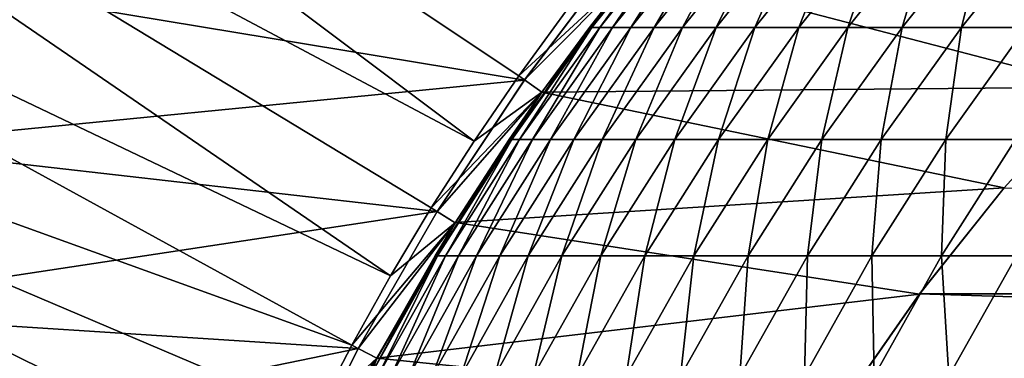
# Model space of a CAD drawing. Header units: metres. Extents: x -24 to 236, y -24 to 24.
# Tile 48 of 256: x -9.19 to -5.71, y 4.26 to 5.46. Entities that reach past the tile are written whole.
import ezdxf

# ---------------------------------------------------------------- set-up
doc = ezdxf.new("R2010")
doc.units = ezdxf.units.M
doc.layers.add('solid_10392024', color=7, linetype='CONTINUOUS')

msp = doc.modelspace()

# ---------------------------------------------------------------- linework, layer by layer
at = {"layer": 'solid_10392024'}
for points in [[(-12.012019, 7.383861, 4.4), (-7.585749, 5.026571, 9.4), (-11.587092, 8.034258, 4.4)], [(-11.587092, 8.034258, 4.4), (-7.585749, 5.026571, 9.4), (-7.427437, 5.257637, 9.4)], [(-11.587092, 8.034258, 4.4), (-7.427437, 5.257637, 9.4), (-7.261862, 5.484042, 9.4)], [(-12.400513, 6.710982, 4.4), (-7.880742, 4.550074, 9.4), (-12.012019, 7.383861, 4.4)], [(-12.012019, 7.383861, 4.4), (-7.880742, 4.550074, 9.4), (-7.736771, 4.790822, 9.4)], [(-12.012019, 7.383861, 4.4), (-7.736771, 4.790822, 9.4), (-7.585749, 5.026571, 9.4)], [(-12.751386, 6.017655, 4.4), (-8.017263, 4.305011, 9.4), (-12.400513, 6.710982, 4.4)], [(-12.400513, 6.710982, 4.4), (-8.017263, 4.305011, 9.4), (-7.880742, 4.550074, 9.4)], [(-13.063561, 5.305975, 4.4), (-8.266925, 3.803605, 9.4), (-12.751386, 6.017655, 4.4)], [(-12.751386, 6.017655, 4.4), (-8.266925, 3.803605, 9.4), (-8.145937, 4.056316, 9.4)], [(-12.751386, 6.017655, 4.4), (-8.145937, 4.056316, 9.4), (-8.017263, 4.305011, 9.4)], [(-7.168928, 5.42909, 61.307861), (-6.864164, 5.810113, 61.306396), (-6.873325, 5.810112, 57.5)], [(-7.168928, 5.42909, 61.307861), (-7.141445, 5.429093, 65.115204), (-6.864164, 5.810113, 61.306396)], [(-7.168928, 5.42909, 61.307861), (-6.873325, 5.810112, 57.5), (-7.011725, 5.642314, 57.5)], [(-7.141445, 5.429093, 65.115204), (-6.836692, 5.810117, 65.112274), (-6.864164, 5.810113, 61.306396)], [(-7.141445, 5.429093, 65.115204), (-7.095659, 5.429097, 68.921501), (-6.836692, 5.810117, 65.112274)], [(-7.095659, 5.429097, 68.921501), (-6.790924, 5.810122, 68.917107), (-6.836692, 5.810117, 65.112274)], [(-7.095659, 5.429097, 68.921501), (-7.031587, 5.429101, 72.726242), (-6.790924, 5.810122, 68.917107)], [(-7.031587, 5.429101, 72.726242), (-6.726876, 5.810126, 72.720383), (-6.790924, 5.810122, 68.917107)], [(-7.031587, 5.429101, 72.726242), (-6.949244, 5.429104, 76.528915), (-6.726876, 5.810126, 72.720383)], [(-6.949244, 5.429104, 76.528915), (-6.644565, 5.81013, 76.521584), (-6.726876, 5.810126, 72.720383)], [(-6.949244, 5.429104, 76.528915), (-6.848645, 5.429106, 80.328995), (-6.644565, 5.81013, 76.521584)], [(-6.848645, 5.429106, 80.328995), (-6.544005, 5.810132, 80.320198), (-6.644565, 5.81013, 76.521584)], [(-6.848645, 5.429106, 80.328995), (-6.729807, 5.429107, 84.125961), (-6.544005, 5.810132, 80.320198)], [(-6.729807, 5.429107, 84.125961), (-6.425213, 5.810132, 84.115692), (-6.544005, 5.810132, 80.320198)], [(-6.729807, 5.429107, 84.125961), (-6.592746, 5.429105, 87.919304), (-6.425213, 5.810132, 84.115692)], [(-6.592746, 5.429105, 87.919304), (-6.288205, 5.810131, 87.907562), (-6.425213, 5.810132, 84.115692)], [(-6.592746, 5.429105, 87.919304), (-6.437477, 5.429102, 91.708504), (-6.288205, 5.810131, 87.907562)], [(-6.437477, 5.429102, 91.708504), (-6.132996, 5.810128, 91.695282), (-6.288205, 5.810131, 87.907562)], [(-6.437477, 5.429102, 91.708504), (-6.264016, 5.429099, 95.493042), (-6.132996, 5.810128, 91.695282)], [(-6.264016, 5.429099, 95.493042), (-5.959603, 5.810124, 95.47834), (-6.132996, 5.810128, 91.695282)], [(-6.264016, 5.429099, 95.493042), (-6.072378, 5.429095, 99.272392), (-5.959603, 5.810124, 95.47834)], [(-6.072378, 5.429095, 99.272392), (-5.768041, 5.81012, 99.256218), (-5.959603, 5.810124, 95.47834)], [(-6.072378, 5.429095, 99.272392), (-5.86258, 5.429091, 103.046051), (-5.768041, 5.81012, 99.256218)], [(-5.86258, 5.429091, 103.046051), (-5.558326, 5.810116, 103.028389), (-5.768041, 5.81012, 99.256218)], [(-5.86258, 5.429091, 103.046051), (-5.634638, 5.42909, 106.813499), (-5.558326, 5.810116, 103.028389)], [(-7.407158, 5.243), (-9.449837, 5.581293), (-7.070024, 5.689474)], [(-7.407032, 5.243192, 0.009358), (-7.407158, 5.243), (-7.070024, 5.689474)], [(-7.070014, 5.689491, 0.009358), (-7.407032, 5.243192, 0.009358), (-7.070024, 5.689474)], [(-7.011755, 5.642271, 0.009358), (-7.407032, 5.243192, 0.009358), (-7.070014, 5.689491, 0.009358)], [(-7.011755, 5.642271, 9.4), (-7.261862, 5.484042, 9.4), (-7.427437, 5.257637, 9.4)], [(-7.345779, 5.199945, 9.4), (-7.011755, 5.642271, 9.4), (-7.427437, 5.257637, 9.4)], [(-7.345779, 5.199945, 0.009358), (-7.407032, 5.243192, 0.009358), (-7.011755, 5.642271, 0.009358)], [(-7.012092, 5.641836), (-7.346153, 5.19942), (-7.345779, 5.199945, 0.009358)], [(-5.387224, 5.218031), (-7.346153, 5.19942), (-7.012092, 5.641836)], [(-7.011725, 5.642314, 57.5), (-7.011755, 5.642271, 9.4), (-7.345779, 5.199945, 9.4)], [(-7.178092, 5.429088, 57.5), (-7.011725, 5.642314, 57.5), (-7.345779, 5.199945, 9.4)], [(-7.012092, 5.641836), (-7.345779, 5.199945, 0.009358), (-7.011755, 5.642271, 0.009358)], [(-7.178092, 5.429088, 57.5), (-7.168928, 5.42909, 61.307861), (-7.011725, 5.642314, 57.5)], [(-5.387224, 5.218031), (-7.012092, 5.641836), (-5.041939, 5.55237)], [(-7.407158, 5.243), (-9.76402, 5.01141), (-9.449837, 5.581293)], [(-7.452594, 5.032109, 61.309223), (-7.168928, 5.42909, 61.307861), (-7.178092, 5.429088, 57.5)], [(-7.452594, 5.032109, 61.309223), (-7.425102, 5.032112, 65.117928), (-7.168928, 5.42909, 61.307861)], [(-7.452594, 5.032109, 61.309223), (-7.178092, 5.429088, 57.5), (-7.345772, 5.199965, 57.5)], [(-7.425102, 5.032112, 65.117928), (-7.141445, 5.429093, 65.115204), (-7.168928, 5.42909, 61.307861)], [(-7.425102, 5.032112, 65.117928), (-7.3793, 5.032116, 68.925591), (-7.141445, 5.429093, 65.115204)], [(-7.3793, 5.032116, 68.925591), (-7.095659, 5.429097, 68.921501), (-7.141445, 5.429093, 65.115204)], [(-7.3793, 5.032116, 68.925591), (-7.315205, 5.03212, 72.731705), (-7.095659, 5.429097, 68.921501)], [(-7.345772, 5.199965, 57.5), (-7.178092, 5.429088, 57.5), (-7.345779, 5.199945, 9.4)], [(-7.315205, 5.03212, 72.731705), (-7.031587, 5.429101, 72.726242), (-7.095659, 5.429097, 68.921501)], [(-7.315205, 5.03212, 72.731705), (-7.232832, 5.032123, 76.535736), (-7.031587, 5.429101, 72.726242)], [(-7.232832, 5.032123, 76.535736), (-6.949244, 5.429104, 76.528915), (-7.031587, 5.429101, 72.726242)], [(-7.232832, 5.032123, 76.535736), (-7.132198, 5.032125, 80.337181), (-6.949244, 5.429104, 76.528915)], [(-7.132198, 5.032125, 80.337181), (-6.848645, 5.429106, 80.328995), (-6.949244, 5.429104, 76.528915)], [(-7.132198, 5.032125, 80.337181), (-7.013317, 5.032125, 84.135521), (-6.848645, 5.429106, 80.328995)], [(-7.013317, 5.032125, 84.135521), (-6.729807, 5.429107, 84.125961), (-6.848645, 5.429106, 80.328995)], [(-7.013317, 5.032125, 84.135521), (-6.876206, 5.032124, 87.930237), (-6.729807, 5.429107, 84.125961)], [(-6.876206, 5.032124, 87.930237), (-6.592746, 5.429105, 87.919304), (-6.729807, 5.429107, 84.125961)], [(-6.876206, 5.032124, 87.930237), (-6.720881, 5.032121, 91.72081), (-6.592746, 5.429105, 87.919304)], [(-6.720881, 5.032121, 91.72081), (-6.437477, 5.429102, 91.708504), (-6.592746, 5.429105, 87.919304)], [(-6.720881, 5.032121, 91.72081), (-6.547356, 5.032117, 95.506721), (-6.437477, 5.429102, 91.708504)], [(-6.547356, 5.032117, 95.506721), (-6.264016, 5.429099, 95.493042), (-6.437477, 5.429102, 91.708504)], [(-6.547356, 5.032117, 95.506721), (-6.355649, 5.032114, 99.287453), (-6.264016, 5.429099, 95.493042)], [(-6.355649, 5.032114, 99.287453), (-6.072378, 5.429095, 99.272392), (-6.264016, 5.429099, 95.493042)], [(-6.355649, 5.032114, 99.287453), (-6.145774, 5.032111, 103.062492), (-6.072378, 5.429095, 99.272392)], [(-6.145774, 5.032111, 103.062492), (-5.86258, 5.429091, 103.046051), (-6.072378, 5.429095, 99.272392)], [(-6.145774, 5.032111, 103.062492), (-5.917748, 5.032109, 106.831322), (-5.86258, 5.429091, 103.046051)], [(-5.917748, 5.032109, 106.831322), (-5.634638, 5.42909, 106.813499), (-5.86258, 5.429091, 103.046051)], [(-5.917748, 5.032109, 106.831322), (-5.671587, 5.032111, 110.593422), (-5.634638, 5.42909, 106.813499)], [(-13.33607, 4.578127, 4.4), (-8.485609, 3.286967, 9.4), (-13.063561, 5.305975, 4.4)], [(-13.063561, 5.305975, 4.4), (-8.485609, 3.286967, 9.4), (-8.380257, 3.546904, 9.4)], [(-13.063561, 5.305975, 4.4), (-8.380257, 3.546904, 9.4), (-8.266925, 3.803605, 9.4)], [(-7.345779, 5.199945, 9.4), (-7.427437, 5.257637, 9.4), (-7.585749, 5.026571, 9.4)], [(-7.715642, 4.777472), (-9.76402, 5.01141), (-7.407158, 5.243)], [(-7.715516, 4.77766, 0.009358), (-7.715642, 4.777472), (-7.407158, 5.243)], [(-7.407032, 5.243192, 0.009358), (-7.715516, 4.77766, 0.009358), (-7.407158, 5.243)], [(-7.345779, 5.199945, 0.009358), (-7.715516, 4.77766, 0.009358), (-7.407032, 5.243192, 0.009358)], [(-7.345779, 5.199945, 9.4), (-7.585749, 5.026571, 9.4), (-7.736771, 4.790822, 9.4)], [(-7.651936, 4.737908, 9.4), (-7.345779, 5.199945, 9.4), (-7.736771, 4.790822, 9.4)], [(-7.651936, 4.737908, 0.009358), (-7.715516, 4.77766, 0.009358), (-7.345779, 5.199945, 0.009358)], [(-7.345772, 5.199965, 57.5), (-7.345779, 5.199945, 9.4), (-7.651936, 4.737908, 9.4)], [(-7.461762, 5.032107, 57.5), (-7.345772, 5.199965, 57.5), (-7.651936, 4.737908, 9.4)], [(-7.651857, 4.738067), (-7.651936, 4.737908, 0.009358), (-7.345779, 5.199945, 0.009358)], [(-7.346153, 5.19942), (-7.651857, 4.738067), (-7.345779, 5.199945, 0.009358)], [(-5.710964, 4.86156), (-7.651857, 4.738067), (-7.346153, 5.19942)], [(-7.461762, 5.032107, 57.5), (-7.452594, 5.032109, 61.309223), (-7.345772, 5.199965, 57.5)], [(-5.710964, 4.86156), (-7.346153, 5.19942), (-5.387224, 5.218031)], [(-5.710878, 4.86167, 0.009358), (-5.710964, 4.86156), (-5.387224, 5.218031)], [(-7.714331, 4.620338, 61.310482), (-7.452594, 5.032109, 61.309223), (-7.461762, 5.032107, 57.5)], [(-7.714331, 4.620338, 61.310482), (-7.68683, 4.620342, 65.120445), (-7.452594, 5.032109, 61.309223)], [(-7.714331, 4.620338, 61.310482), (-7.461762, 5.032107, 57.5), (-7.651954, 4.737889, 57.5)], [(-7.68683, 4.620342, 65.120445), (-7.425102, 5.032112, 65.117928), (-7.452594, 5.032109, 61.309223)], [(-7.68683, 4.620342, 65.120445), (-7.641013, 4.620345, 68.929367), (-7.425102, 5.032112, 65.117928)], [(-7.651954, 4.737889, 57.5), (-7.461762, 5.032107, 57.5), (-7.651936, 4.737908, 9.4)], [(-7.641013, 4.620345, 68.929367), (-7.3793, 5.032116, 68.925591), (-7.425102, 5.032112, 65.117928)], [(-7.641013, 4.620345, 68.929367), (-7.576897, 4.620349, 72.736732), (-7.3793, 5.032116, 68.925591)], [(-7.576897, 4.620349, 72.736732), (-7.315205, 5.03212, 72.731705), (-7.3793, 5.032116, 68.925591)], [(-7.576897, 4.620349, 72.736732), (-7.494497, 4.620351, 76.54203), (-7.315205, 5.03212, 72.731705)], [(-7.494497, 4.620351, 76.54203), (-7.232832, 5.032123, 76.535736), (-7.315205, 5.03212, 72.731705)], [(-7.494497, 4.620351, 76.54203), (-7.393829, 4.620353, 80.344742), (-7.232832, 5.032123, 76.535736)], [(-7.393829, 4.620353, 80.344742), (-7.132198, 5.032125, 80.337181), (-7.232832, 5.032123, 76.535736)], [(-7.393829, 4.620353, 80.344742), (-7.274909, 4.620353, 84.144341), (-7.132198, 5.032125, 80.337181)], [(-7.274909, 4.620353, 84.144341), (-7.013317, 5.032125, 84.135521), (-7.132198, 5.032125, 80.337181)], [(-7.274909, 4.620353, 84.144341), (-7.137752, 4.620352, 87.940323), (-7.013317, 5.032125, 84.135521)], [(-7.137752, 4.620352, 87.940323), (-6.876206, 5.032124, 87.930237), (-7.013317, 5.032125, 84.135521)], [(-7.137752, 4.620352, 87.940323), (-6.982374, 4.62035, 91.732162), (-6.876206, 5.032124, 87.930237)], [(-6.982374, 4.62035, 91.732162), (-6.720881, 5.032121, 91.72081), (-6.876206, 5.032124, 87.930237)], [(-6.982374, 4.62035, 91.732162), (-6.808792, 4.620347, 95.519341), (-6.720881, 5.032121, 91.72081)], [(-6.808792, 4.620347, 95.519341), (-6.547356, 5.032117, 95.506721), (-6.720881, 5.032121, 91.72081)], [(-6.808792, 4.620347, 95.519341), (-6.61702, 4.620343, 99.301346), (-6.547356, 5.032117, 95.506721)], [(-6.61702, 4.620343, 99.301346), (-6.355649, 5.032114, 99.287453), (-6.547356, 5.032117, 95.506721)], [(-6.61702, 4.620343, 99.301346), (-6.407074, 4.62034, 103.077667), (-6.355649, 5.032114, 99.287453)], [(-6.407074, 4.62034, 103.077667), (-6.145774, 5.032111, 103.062492), (-6.355649, 5.032114, 99.287453)], [(-6.407074, 4.62034, 103.077667), (-6.17897, 4.620339, 106.847771), (-6.145774, 5.032111, 103.062492)], [(-6.17897, 4.620339, 106.847771), (-5.917748, 5.032109, 106.831322), (-6.145774, 5.032111, 103.062492)], [(-6.17897, 4.620339, 106.847771), (-5.932726, 4.62034, 110.611153), (-5.917748, 5.032109, 106.831322)], [(-5.932726, 4.62034, 110.611153), (-5.671587, 5.032111, 110.593422), (-5.917748, 5.032109, 106.831322)], [(-5.932726, 4.62034, 110.611153), (-5.668377, 4.620344, 114.367302), (-5.671587, 5.032111, 110.593422)], [(-7.715642, 4.777472), (-10.043547, 4.424591), (-9.76402, 5.01141)], [(-6.011005, 4.485265), (-7.651857, 4.738067), (-5.710964, 4.86156)], [(-6.010619, 4.485798, 0.009358), (-6.011005, 4.485265), (-5.710964, 4.86156)], [(-5.710878, 4.86167, 0.009358), (-6.010619, 4.485798, 0.009358), (-5.710964, 4.86156)], [(6.010619, 4.485798, 0.009358), (-6.010619, 4.485798, 0.009358), (-5.710878, 4.86167, 0.009358)], [(-7.995234, 4.293206), (-10.043547, 4.424591), (-7.715642, 4.777472)], [(-7.715516, 4.77766, 0.009358), (-7.995238, 4.293184, 0.009358), (-7.715642, 4.777472)], [(-7.651936, 4.737908, 0.009358), (-7.995238, 4.293184, 0.009358), (-7.715516, 4.77766, 0.009358)], [(-7.995238, 4.293184, 0.009358), (-7.995234, 4.293206), (-7.715642, 4.777472)], [(-7.651936, 4.737908, 9.4), (-7.736771, 4.790822, 9.4), (-7.880742, 4.550074, 9.4)], [(-7.651936, 4.737908, 9.4), (-7.880742, 4.550074, 9.4), (-8.017263, 4.305011, 9.4)], [(-7.929081, 4.257888, 9.4), (-7.651936, 4.737908, 9.4), (-8.017263, 4.305011, 9.4)], [(-7.929081, 4.257888, 0.009358), (-7.995238, 4.293184, 0.009358), (-7.651936, 4.737908, 0.009358)], [(-7.651954, 4.737889, 57.5), (-7.651936, 4.737908, 9.4), (-7.929081, 4.257888, 9.4)], [(-7.928689, 4.258594), (-7.929081, 4.257888, 0.009358), (-7.651936, 4.737908, 0.009358)], [(-7.723502, 4.620337, 57.5), (-7.651954, 4.737889, 57.5), (-7.929081, 4.257888, 9.4)], [(-7.651857, 4.738067), (-7.928689, 4.258594), (-7.651936, 4.737908, 0.009358)], [(-6.011005, 4.485265), (-7.928689, 4.258594), (-7.651857, 4.738067)], [(-7.723502, 4.620337, 57.5), (-7.714331, 4.620338, 61.310482), (-7.651954, 4.737889, 57.5)], [(-7.953369, 4.194989, 61.31163), (-7.714331, 4.620338, 61.310482), (-7.723502, 4.620337, 57.5)], [(-7.953369, 4.194989, 61.31163), (-7.925859, 4.194992, 65.122742), (-7.714331, 4.620338, 61.310482)], [(-7.953369, 4.194989, 61.31163), (-7.723502, 4.620337, 57.5), (-7.92911, 4.257842, 57.5)], [(-7.92911, 4.257842, 57.5), (-7.723502, 4.620337, 57.5), (-7.929081, 4.257888, 9.4)], [(-7.925859, 4.194992, 65.122742), (-7.68683, 4.620342, 65.120445), (-7.714331, 4.620338, 61.310482)], [(-7.925859, 4.194992, 65.122742), (-7.880028, 4.194995, 68.932816), (-7.68683, 4.620342, 65.120445)], [(-7.880028, 4.194995, 68.932816), (-7.641013, 4.620345, 68.929367), (-7.68683, 4.620342, 65.120445)], [(-7.880028, 4.194995, 68.932816), (-7.815893, 4.194998, 72.741333), (-7.641013, 4.620345, 68.929367)], [(-7.815893, 4.194998, 72.741333), (-7.576897, 4.620349, 72.736732), (-7.641013, 4.620345, 68.929367)], [(-7.815893, 4.194998, 72.741333), (-7.733468, 4.195001, 76.547783), (-7.576897, 4.620349, 72.736732)], [(-7.733468, 4.195001, 76.547783), (-7.494497, 4.620351, 76.54203), (-7.576897, 4.620349, 72.736732)], [(-7.733468, 4.195001, 76.547783), (-7.63277, 4.195003, 80.351639), (-7.494497, 4.620351, 76.54203)], [(-7.63277, 4.195003, 80.351639), (-7.393829, 4.620353, 80.344742), (-7.494497, 4.620351, 76.54203)], [(-7.63277, 4.195003, 80.351639), (-7.513813, 4.195003, 84.152397), (-7.393829, 4.620353, 80.344742)], [(-7.513813, 4.195003, 84.152397), (-7.274909, 4.620353, 84.144341), (-7.393829, 4.620353, 80.344742)], [(-7.513813, 4.195003, 84.152397), (-7.376615, 4.195002, 87.949532), (-7.274909, 4.620353, 84.144341)], [(-7.376615, 4.195002, 87.949532), (-7.137752, 4.620352, 87.940323), (-7.274909, 4.620353, 84.144341)], [(-7.376615, 4.195002, 87.949532), (-7.22119, 4.194999, 91.742523), (-7.137752, 4.620352, 87.940323)], [(-7.22119, 4.194999, 91.742523), (-6.982374, 4.62035, 91.732162), (-7.137752, 4.620352, 87.940323)], [(-7.22119, 4.194999, 91.742523), (-7.047554, 4.194996, 95.530869), (-6.982374, 4.62035, 91.732162)], [(-7.047554, 4.194996, 95.530869), (-6.808792, 4.620347, 95.519341), (-6.982374, 4.62035, 91.732162)], [(-7.047554, 4.194996, 95.530869), (-6.855723, 4.194993, 99.314041), (-6.808792, 4.620347, 95.519341)], [(-6.855723, 4.194993, 99.314041), (-6.61702, 4.620343, 99.301346), (-6.808792, 4.620347, 95.519341)], [(-6.855723, 4.194993, 99.314041), (-6.645712, 4.194991, 103.091515), (-6.61702, 4.620343, 99.301346)], [(-6.645712, 4.194991, 103.091515), (-6.407074, 4.62034, 103.077667), (-6.61702, 4.620343, 99.301346)], [(-6.645712, 4.194991, 103.091515), (-6.417538, 4.19499, 106.862793), (-6.407074, 4.62034, 103.077667)], [(-6.417538, 4.19499, 106.862793), (-6.17897, 4.620339, 106.847771), (-6.407074, 4.62034, 103.077667)], [(-6.417538, 4.19499, 106.862793), (-6.171217, 4.194991, 110.62735), (-6.17897, 4.620339, 106.847771)], [(-6.171217, 4.194991, 110.62735), (-5.932726, 4.62034, 110.611153), (-6.17897, 4.620339, 106.847771)], [(-6.171217, 4.194991, 110.62735), (-5.906786, 4.194993, 114.384674), (-5.932726, 4.62034, 110.611153)], [(-5.906786, 4.194993, 114.384674), (-5.668377, 4.620344, 114.367302), (-5.932726, 4.62034, 110.611153)], [(-5.906786, 4.194993, 114.384674), (-5.62429, 4.194997, 118.134262), (-5.668377, 4.620344, 114.367302)], [(-13.568018, 3.836519, 4.4), (-8.671732, 2.758719, 9.4), (-13.33607, 4.578127, 4.4)], [(-13.33607, 4.578127, 4.4), (-8.671732, 2.758719, 9.4), (-8.582698, 3.024443, 9.4)], [(-13.33607, 4.578127, 4.4), (-8.582698, 3.024443, 9.4), (-8.485609, 3.286967, 9.4)], [(-6.285716, 4.091456), (-7.928689, 4.258594), (-6.011005, 4.485265)], [(-6.285651, 4.091516, 0.009358), (-6.285716, 4.091456), (-6.011005, 4.485265)], [(-6.010619, 4.485798, 0.009358), (-6.285651, 4.091516, 0.009358), (-6.011005, 4.485265)], [(6.285651, 4.091516, 0.009358), (-6.285651, 4.091516, 0.009358), (-6.010619, 4.485798, 0.009358)], [(6.285651, 4.091516, 0.009358), (-6.010619, 4.485798, 0.009358), (6.010619, 4.485798, 0.009358)], [(-7.995234, 4.293206), (-10.28826, 3.821255), (-10.043547, 4.424591)], [(-8.24415, 3.793287), (-10.28826, 3.821255), (-7.995234, 4.293206)], [(-8.244213, 3.793155, 0.009358), (-8.24415, 3.793287), (-7.995234, 4.293206)], [(-7.995238, 4.293184, 0.009358), (-8.244213, 3.793155, 0.009358), (-7.995234, 4.293206)], [(-7.929081, 4.257888, 0.009358), (-8.244213, 3.793155, 0.009358), (-7.995238, 4.293184, 0.009358)], [(-7.929081, 4.257888, 9.4), (-8.017263, 4.305011, 9.4), (-8.145937, 4.056316, 9.4)], [(-7.929081, 4.257888, 9.4), (-8.145937, 4.056316, 9.4), (-8.266925, 3.803605, 9.4)], [(-8.176169, 3.761681, 9.4), (-7.929081, 4.257888, 9.4), (-8.266925, 3.803605, 9.4)], [(-8.176169, 3.761681, 0.009358), (-8.244213, 3.793155, 0.009358), (-7.929081, 4.257888, 0.009358)], [(-7.92911, 4.257842, 57.5), (-7.929081, 4.257888, 9.4), (-8.176169, 3.761681, 9.4)], [(-8.176141, 3.761739), (-8.176169, 3.761681, 0.009358), (-7.929081, 4.257888, 0.009358)], [(-7.928689, 4.258594), (-8.176141, 3.761739), (-7.929081, 4.257888, 0.009358)], [(-6.285716, 4.091456), (-8.176141, 3.761739), (-7.928689, 4.258594)]]:
    msp.add_3dface(points, dxfattribs=at)

doc.saveas('drawing.dxf')
